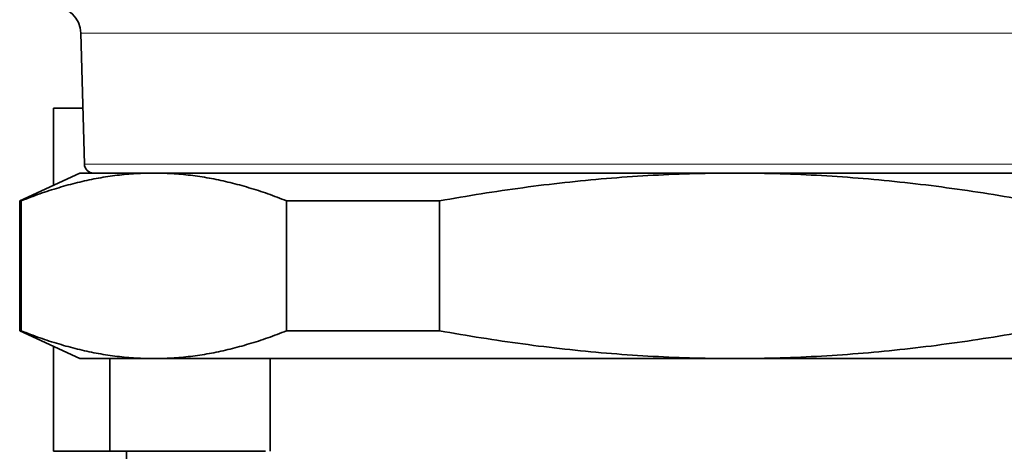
# Model space of a CAD drawing. Header units: millimetres. Extents: x 10 to 830, y 10 to 584.
# Tile 84 of 174: x 291.18 to 301.8, y 464.56 to 469.21. Entities that reach past the tile are written whole.
import ezdxf

# ---------------------------------------------------------------- set-up
doc = ezdxf.new("R2010")
doc.units = ezdxf.units.MM
doc.header["$LTSCALE"] = 2
doc.layers.add('Sichtbar (ISO)', color=7, linetype='Continuous', lineweight=35)
doc.layers.add('Sichtbar schmal (ISO)', color=7, linetype='Continuous', lineweight=18)

msp = doc.modelspace()

# ---------------------------------------------------------------- linework, layer by layer
at = {"layer": 'Sichtbar (ISO)'}
for p, q in [((291.88221841, 467.65245057), (291.84528394, 469.06292135)), ((291.86643831, 468.25506826), (291.54975226, 468.25506826)), ((291.54975226, 468.25506826), (291.54975226, 467.42357762)), ((291.83464865, 467.55506826), (291.18464865, 467.25506826)), ((292.61202731, 467.55506826), (291.83464865, 467.55506826)), ((292.61202731, 467.55506826), (292.65004567, 467.55506826)), ((298.85305263, 467.55506826), (292.65004567, 467.55506826)), ((298.85305263, 467.55506826), (298.93769293, 467.55506826)), ((305.57579378, 467.55506826), (298.93769293, 467.55506826)), ((291.20074306, 467.25506826), (291.18464865, 467.25506826)), ((291.18464865, 467.25506826), (291.18464865, 465.85506821)), ((291.20074306, 465.85506821), (291.20074306, 467.25506826)), ((294.06132992, 467.25506826), (294.06132992, 465.85506821)), ((295.71110978, 467.25506826), (294.06132992, 467.25506826)), ((295.71110978, 465.85506821), (295.71110978, 467.25506826)), ((291.18464865, 465.85506821), (291.20074306, 465.85506821)), ((291.83464865, 465.55506821), (291.18464865, 465.85506821)), ((294.06132992, 465.85506821), (295.71110978, 465.85506821)), ((291.54975226, 465.68655885), (291.54975226, 464.55506826)), ((291.83464865, 465.55506821), (292.61202731, 465.55506821)), ((292.1569181, 464.55506826), (292.1569181, 465.55506821)), ((292.65004567, 465.55506821), (292.61202731, 465.55506821)), ((292.65004567, 465.55506821), (298.85305263, 465.55506821)), ((293.88419132, 465.55506821), (293.88419132, 464.55506821)), ((298.93769293, 465.55506821), (298.85305263, 465.55506821)), ((298.93769293, 465.55506821), (305.57579378, 465.55506821)), ((291.54975226, 464.55506826), (292.1569181, 464.55506826)), ((293.83476846, 464.55506826), (292.1569181, 464.55506826)), ((292.33476846, 464.55506826), (292.33476846, 459.35506826))]:
    msp.add_line(p, q, dxfattribs=at)
for centre, radius, start, end in [((291.54538674, 469.05506826), 0.3, 1.5, 90), ((291.98218415, 467.65506826), 0.1, 181.499999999, 269.999999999)]:
    msp.add_arc(centre, radius, start, end, dxfattribs=at)
for points in [[(291.20074306, 467.25506826), (291.26815255, 467.28222333), (291.40293799, 467.33326951), (291.60517099, 467.39948122), (291.80718345, 467.45467609), (292.00897149, 467.49837921), (292.21058072, 467.53019911), (292.41171727, 467.54981575), (292.54532815, 467.55468022), (292.61202731, 467.55506826)], [(292.65004567, 467.55506826), (292.71674483, 467.55468022), (292.85035571, 467.54981575), (293.05149226, 467.53019911), (293.25310149, 467.49837921), (293.45488954, 467.45467609), (293.65690199, 467.39948122), (293.85913499, 467.33326951), (293.99392043, 467.28222333), (294.06132992, 467.25506826)], [(295.71110978, 467.25506826), (295.86118357, 467.28222333), (296.16125646, 467.33326951), (296.6114879, 467.39948122), (297.06122832, 467.45467609), (297.51046915, 467.49837921), (297.95931189, 467.53019911), (298.40710228, 467.54981575), (298.70456026, 467.55468022), (298.85305263, 467.55506826)], [(298.93769293, 467.55506826), (299.08618529, 467.55468022), (299.38364328, 467.54981575), (299.83143367, 467.53019911), (300.28027641, 467.49837921), (300.72951724, 467.45467609), (301.17925766, 467.39948122), (301.6294891, 467.33326951), (301.92956199, 467.28222333), (302.07963578, 467.25506826)], [(292.61202731, 465.55506821), (292.54532815, 465.55545626), (292.41171727, 465.56032072), (292.21058072, 465.57993736), (292.00897149, 465.61175727), (291.80718345, 465.65546038), (291.60517099, 465.71065525), (291.40293799, 465.77686697), (291.26815255, 465.82791314), (291.20074306, 465.85506821)], [(294.06132992, 465.85506821), (293.99392043, 465.82791314), (293.85913499, 465.77686697), (293.65690199, 465.71065525), (293.45488954, 465.65546038), (293.25310149, 465.61175727), (293.05149226, 465.57993736), (292.85035571, 465.56032072), (292.71674483, 465.55545626), (292.65004567, 465.55506821)], [(298.85305263, 465.55506821), (298.70456026, 465.55545626), (298.40710228, 465.56032072), (297.95931189, 465.57993736), (297.51046915, 465.61175727), (297.06122832, 465.65546038), (296.6114879, 465.71065525), (296.16125646, 465.77686697), (295.86118357, 465.82791314), (295.71110978, 465.85506821)], [(302.07963578, 465.85506821), (301.92956199, 465.82791314), (301.6294891, 465.77686697), (301.17925766, 465.71065525), (300.72951724, 465.65546038), (300.28027641, 465.61175727), (299.83143367, 465.57993736), (299.38364328, 465.56032072), (299.08618529, 465.55545626), (298.93769293, 465.55506821)]]:
    msp.add_open_spline(points, degree=3, dxfattribs=at)
at = {"layer": 'Sichtbar schmal (ISO)'}
for p, q in [((291.84528394, 469.06292135), (306.92425298, 469.06292135)), ((291.88221841, 467.65245057), (306.88731851, 467.65245057))]:
    msp.add_line(p, q, dxfattribs=at)

doc.saveas('drawing.dxf')
